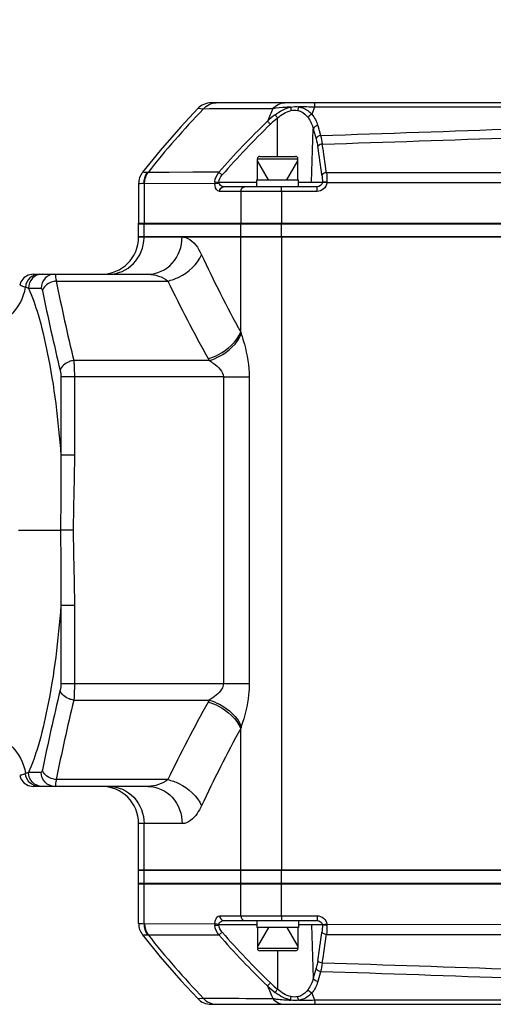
# Model space of a CAD drawing. Header units: millimetres. Extents: x 0 to 9512, y 0 to 6728.
# Tile 72 of 119: x 5804 to 5905, y 1258 to 1469. Entities that reach past the tile are written whole.
import ezdxf

# ---------------------------------------------------------------- set-up
doc = ezdxf.new("R2010")
doc.units = ezdxf.units.MM
doc.header["$LTSCALE"] = 523.16
doc.layers.get('0').update_dxf_attribs({"linetype": 'CONTINUOUS'})
for name, color, linetype in [('304102000094DXF_CONTINUOUS_LINE', 7, 'CONTINUOUS'), ('304102000129DXF_CONTINUOUS_LINE', 7, 'CONTINUOUS'), ('304105000066DXF_CONTINUOUS_LINE', 7, 'CONTINUOUS'), ('304106000105DXF_CONTINUOUS_LINE', 7, 'CONTINUOUS'), ('501023000065DXF_CONTINUOUS_LINE', 7, 'CONTINUOUS'), ('运动范围_DXF_DIMENSION', 7, 'CONTINUOUS')]:
    doc.layers.add(name, color=color, linetype=linetype)
doc.styles.get("Standard").update_dxf_attribs({"font": 'txt', "width": 0.7})
doc.dimstyles.new('DIMSTYLE_7', dxfattribs={"dimtxt": 80, "dimasz": 48, "dimexe": 1, "dimexo": 0, "dimtad": 1, "dimdsep": 46, "dimtxsty": 'Standard', "dimblk": '_FILLED', "dimblk1": '_FILLED', "dimblk2": '_FILLED', "dimcen": 0.09, "dimclrt": 5, "dimazin": 2, "dimtp": 2, "dimtm": 2, "dimtfac": 1, "dimtofl": 0, "dimtmove": 0, "dimatfit": 3, "dimldrblk": '_FILLED', "dimfxl": 0, "dimtolj": 1, "dimarcsym": 0})

# ---------------------------------------------------------------- blocks, each defined once
blk = doc.blocks.new('_FILLED')
at = {"color": 0, "linetype": 'ByBlock'}
blk.add_solid([(0, 0), (-1, 0.1667), (-1, -0.1667)], dxfattribs=at)
blk = doc.blocks.new('*D10')
at = {"layer": '运动范围_DXF_DIMENSION', "color": 2, "linetype": 'Continuous', "transparency": 16777216}
for p, q in [((4873.14, 1359.38), (7149.88, 2121.48)), ((6770.65, 1994.54), (4873.14, 1359.38)), ((6770.65, 1994.54), (6770.65, 1994.54))]:
    blk.add_line(p, q, dxfattribs=at)
at = {"layer": '运动范围_DXF_DIMENSION', "color": 2, "linetype": 'Continuous', "transparency": 16777216, "xscale": 48, "yscale": 48, "zscale": 48, "rotation": 198.507278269}
blk.add_blockref('_FILLED', (6770.65, 1994.54), dxfattribs=at)

msp = doc.modelspace()

# ---------------------------------------------------------------- linework, layer by layer
at = {"layer": '304102000094DXF_CONTINUOUS_LINE', "color": 7, "linetype": 'Continuous'}
for p, q in [((5829.287, 1422.384), (6206.872, 1422.384)), ((5806.662, 1414.384), (5831.313, 1414.384)), ((5831.313, 1304.384), (5806.662, 1304.384)), ((5829.285, 1286.384), (5829.285, 1296.384)), ((6206.872, 1286.384), (5829.287, 1286.384))]:
    msp.add_line(p, q, dxfattribs=at)
at = {"layer": '304102000094DXF_CONTINUOUS_LINE', "color": 9, "linetype": 'Continuous'}
for p, q in [((5851.202, 1401.93), (5851.202, 1422.384)), ((5859.947, 1422.384), (5859.947, 1286.384)), ((5811.568, 1412.919), (5835.557, 1412.92)), ((5805.611, 1411.384), (5808.342, 1411.384)), ((5844.459, 1395.848), (5815.352, 1395.848)), ((5815.493, 1392.313), (5812.578, 1392.313)), ((5812.578, 1392.313), (5812.578, 1375.524)), ((5847.488, 1392.312), (5815.493, 1392.313)), ((5815.493, 1392.313), (5815.493, 1375.524)), ((5847.488, 1392.313), (5853.023, 1392.313)), ((5847.488, 1392.312), (5847.488, 1326.455)), ((5853.023, 1392.313), (5853.023, 1326.455)), ((5815.493, 1375.524), (5812.578, 1375.524)), ((5803.449, 1359.383), (5812.519, 1359.383)), ((5815.239, 1359.383), (5812.519, 1359.383)), ((5815.493, 1343.244), (5812.578, 1343.244)), ((5812.578, 1343.244), (5812.578, 1326.455)), ((5815.493, 1343.244), (5815.493, 1326.455)), ((5812.578, 1326.455), (5853.023, 1326.455)), ((5815.352, 1322.919), (5844.46, 1322.92)), ((5851.202, 1286.384), (5851.202, 1316.838)), ((5808.342, 1307.384), (5805.611, 1307.384)), ((5835.557, 1305.848), (5811.568, 1305.848)), ((5838.629, 1296.384), (5829.285, 1296.384)), ((5830.45, 1286.384), (5830.45, 1296.384))]:
    msp.add_line(p, q, dxfattribs=at)
at = {"layer": '304102000094DXF_CONTINUOUS_LINE', "color": 7, "linetype": 'Continuous'}
for points in [[(5806.662, 1414.384), (5805.588, 1414.185), (5804.656, 1413.614), (5803.99, 1412.747), (5803.744, 1412.076)], [(5803.744, 1306.692), (5803.99, 1306.02), (5804.656, 1305.154), (5805.588, 1304.583), (5806.662, 1304.384)]]:
    msp.add_lwpolyline(points, dxfattribs=at)
at = {"layer": '304102000094DXF_CONTINUOUS_LINE', "color": 9, "linetype": 'Continuous'}
for points in [[(5851.202, 1401.93), (5851.269, 1401.717), (5851.338, 1401.505)], [(5844.214, 1396.273), (5844.335, 1396.06), (5844.459, 1395.848)], [(5844.46, 1322.92), (5844.335, 1322.707), (5844.214, 1322.495)], [(5851.338, 1317.263), (5851.269, 1317.051), (5851.202, 1316.838)]]:
    msp.add_lwpolyline(points, dxfattribs=at)
at = {"layer": '304102000094DXF_CONTINUOUS_LINE', "color": 7, "linetype": 'Continuous'}
for centre, start, end in [((5821.285, 1422.384), 270, 360), ((5821.285, 1296.384), 0, 90)]:
    msp.add_arc(centre, 8, start, end, dxfattribs=at)
at = {"layer": '304102000094DXF_CONTINUOUS_LINE', "color": 9, "linetype": 'Continuous'}
for centre, radius, start, end in [((5822.07, 1422.384), 8.38, 358.83343, 359.99943), ((6125.131, 1551.188), 311.954, 205.15697, 208.58497), ((6298.615, 1511.923), 497.008, 191.49013, 193.50598), ((6113.852, 1547.074), 308.942, 205.73678, 209.21716), ((6293.097, 1509.861), 494.492, 191.55648, 193.58315), ((6293.097, 1208.906), 494.492, 166.41685, 168.44352), ((6298.616, 1206.845), 497.008, 166.49402, 168.50987), ((6113.852, 1171.694), 308.942, 150.78284, 154.26322), ((6125.131, 1167.58), 311.954, 151.41503, 154.84303)]:
    msp.add_arc(centre, radius, start, end, dxfattribs=at)
for points, knots in [([(5822.916, 1414.384), (5824.831, 1414.384), (5828.871, 1416.156), (5830.408, 1420.217), (5830.448, 1422.213)], [0, 0, 0, 0, 0.4894819, 1, 1, 1, 1]), ([(5831.313, 1414.384), (5833.206, 1414.384), (5837.227, 1416.267), (5838.629, 1420.368), (5838.629, 1422.384)], [0, 0, 0, 0, 0.4842255, 1, 1, 1, 1]), ([(5838.629, 1422.384), (5839.005, 1422.384), (5840.946, 1421.883), (5842.104, 1419.989), (5842.767, 1418.576)], [0, 0, 0, 0, 0.1939805, 1, 1, 1, 1]), ([(5835.557, 1412.919), (5836.364, 1413.114), (5839.279, 1414.162), (5841.935, 1416.452), (5842.767, 1418.576)], [0, 0, 0, 0, 0.2668269, 1, 1, 1, 1]), ([(5807.905, 1414.384), (5807.189, 1414.384), (5805.697, 1413.802), (5805.025, 1412.356), (5804.965, 1411.635)], [0, 0, 0, 0, 0.4971605, 1, 1, 1, 1]), ([(5808.569, 1414.384), (5807.813, 1414.384), (5806.232, 1413.733), (5805.611, 1412.148), (5805.611, 1411.384)], [0, 0, 0, 0, 0.4975085, 1, 1, 1, 1]), ([(5811.284, 1414.384), (5810.531, 1414.384), (5808.956, 1413.729), (5808.342, 1412.147), (5808.342, 1411.384)], [0, 0, 0, 0, 0.4965265, 1, 1, 1, 1]), ([(5811.568, 1412.919), (5811.215, 1412.883), (5810.016, 1412.624), (5808.8, 1411.673), (5808.63, 1410.798)], [0, 0, 0, 0, 0.2847153, 1, 1, 1, 1]), ([(5811.284, 1414.384), (5811.421, 1414.384), (5811.44, 1413.633), (5811.539, 1413.282), (5811.568, 1412.919)], [0, 0, 0, 0, 0.2729473, 1, 1, 1, 1]), ([(5795.166, 1402.818), (5797.514, 1402.914), (5802.248, 1404.814), (5804.662, 1409.333), (5804.965, 1411.635)], [0, 0, 0, 0, 0.5029977, 1, 1, 1, 1]), ([(5803.741, 1412.076), (5803.798, 1412.177), (5804.332, 1411.704), (5804.668, 1411.747), (5804.965, 1411.635)], [0, 0, 0, 0, 0.2666231, 1, 1, 1, 1]), ([(5805.611, 1411.384), (5806.478, 1409.582), (5808.013, 1405.005), (5810.818, 1393.112), (5812.04, 1382.921), (5812.578, 1375.524)], [0, 0, 0, 0, 0.1636299, 0.3930468, 1, 1, 1, 1]), ([(5808.342, 1411.384), (5808.415, 1411.384), (5808.559, 1411.142), (5808.599, 1410.946), (5808.63, 1410.798)], [0, 0, 0, 0, 0.3222182, 1, 1, 1, 1]), ([(5844.214, 1396.273), (5844.985, 1396.488), (5847.807, 1397.613), (5850.321, 1399.864), (5851.202, 1401.93)], [0, 0, 0, 0, 0.2627172, 1, 1, 1, 1]), ([(5844.459, 1395.848), (5845.213, 1396.073), (5847.99, 1397.23), (5850.44, 1399.466), (5851.338, 1401.505)], [0, 0, 0, 0, 0.2609243, 1, 1, 1, 1]), ([(5851.338, 1401.505), (5851.572, 1400.8), (5852.486, 1397.818), (5853.02, 1394.691), (5853.023, 1392.313)], [0, 0, 0, 0, 0.2380516, 1, 1, 1, 1]), ([(5815.352, 1395.848), (5815.006, 1395.807), (5813.818, 1395.526), (5812.633, 1394.593), (5812.436, 1393.727)], [0, 0, 0, 0, 0.2820439, 1, 1, 1, 1]), ([(5815.352, 1395.848), (5815.377, 1395.596), (5815.466, 1394.42), (5815.493, 1393.239), (5815.493, 1392.313)], [0, 0, 0, 0, 0.2144978, 1, 1, 1, 1]), ([(5844.459, 1395.848), (5844.78, 1395.642), (5846.032, 1394.78), (5847.487, 1393.499), (5847.488, 1392.312)], [0, 0, 0, 0, 0.2431962, 1, 1, 1, 1]), ([(5812.578, 1343.244), (5812.04, 1335.847), (5810.818, 1325.656), (5808.013, 1313.763), (5806.478, 1309.186), (5805.611, 1307.384)], [0, 0, 0, 0, 0.6069532, 0.83637, 1, 1, 1, 1]), ([(5815.493, 1326.455), (5815.493, 1326.13), (5815.481, 1324.951), (5815.434, 1323.77), (5815.352, 1322.919)], [0, 0, 0, 0, 0.275502, 1, 1, 1, 1]), ([(5847.488, 1326.455), (5847.488, 1326.039), (5846.866, 1324.47), (5845.451, 1323.559), (5844.46, 1322.92)], [0, 0, 0, 0, 0.2607547, 1, 1, 1, 1]), ([(5853.023, 1326.455), (5853.023, 1325.648), (5852.851, 1322.522), (5852.069, 1319.461), (5851.338, 1317.263)], [0, 0, 0, 0, 0.2584436, 1, 1, 1, 1]), ([(5815.352, 1322.919), (5815.006, 1322.961), (5813.818, 1323.242), (5812.633, 1324.174), (5812.436, 1325.041)], [0, 0, 0, 0, 0.2820439, 1, 1, 1, 1]), ([(5844.214, 1322.495), (5844.985, 1322.28), (5847.807, 1321.155), (5850.321, 1318.904), (5851.202, 1316.838)], [0, 0, 0, 0, 0.2627172, 1, 1, 1, 1]), ([(5844.459, 1322.919), (5845.213, 1322.695), (5847.99, 1321.538), (5850.44, 1319.302), (5851.338, 1317.263)], [0, 0, 0, 0, 0.2609242, 1, 1, 1, 1]), ([(5795.166, 1315.95), (5797.514, 1315.854), (5802.249, 1313.954), (5804.663, 1309.435), (5804.965, 1307.133)], [0, 0, 0, 0, 0.5029976, 1, 1, 1, 1]), ([(5804.965, 1307.133), (5804.797, 1307.07), (5804.394, 1306.911), (5803.971, 1306.799), (5803.741, 1306.692)], [0, 0, 0, 0, 0.4150754, 1, 1, 1, 1]), ([(5807.905, 1304.384), (5807.189, 1304.384), (5805.697, 1304.965), (5805.025, 1306.411), (5804.965, 1307.133)], [0, 0, 0, 0, 0.4971615, 1, 1, 1, 1]), ([(5808.569, 1304.384), (5807.813, 1304.384), (5806.232, 1305.034), (5805.611, 1306.62), (5805.611, 1307.384)], [0, 0, 0, 0, 0.4975086, 1, 1, 1, 1]), ([(5808.63, 1307.97), (5808.599, 1307.821), (5808.559, 1307.626), (5808.415, 1307.384), (5808.342, 1307.384)], [0, 0, 0, 0, 0.6776597, 1, 1, 1, 1]), ([(5811.284, 1304.384), (5810.531, 1304.384), (5808.956, 1305.038), (5808.342, 1306.621), (5808.342, 1307.384)], [0, 0, 0, 0, 0.4965265, 1, 1, 1, 1]), ([(5811.568, 1305.848), (5811.215, 1305.884), (5810.016, 1306.144), (5808.8, 1307.094), (5808.63, 1307.97)], [0, 0, 0, 0, 0.2847153, 1, 1, 1, 1]), ([(5811.568, 1305.848), (5811.539, 1305.486), (5811.44, 1305.135), (5811.421, 1304.384), (5811.284, 1304.384)], [0, 0, 0, 0, 0.7270097, 1, 1, 1, 1]), ([(5835.557, 1305.848), (5836.364, 1305.654), (5839.279, 1304.605), (5841.935, 1302.316), (5842.767, 1300.191)], [0, 0, 0, 0, 0.2668278, 1, 1, 1, 1]), ([(5822.916, 1304.384), (5824.856, 1304.384), (5828.953, 1302.559), (5830.45, 1298.408), (5830.45, 1296.384)], [0, 0, 0, 0, 0.4893998, 1, 1, 1, 1]), ([(5831.313, 1304.384), (5833.206, 1304.384), (5837.227, 1302.501), (5838.629, 1298.4), (5838.629, 1296.384)], [0, 0, 0, 0, 0.4842255, 1, 1, 1, 1]), ([(5842.767, 1300.191), (5842.501, 1299.625), (5841.62, 1297.985), (5839.922, 1296.383), (5838.629, 1296.384)], [0, 0, 0, 0, 0.3262556, 1, 1, 1, 1])]:
    msp.add_open_spline(points, degree=3, knots=knots, dxfattribs=at)
for points in [[(5831.313, 1414.384), (5832.81, 1414.384), (5834.387, 1413.854), (5835.557, 1412.92)], [(5804.965, 1411.635), (5805.184, 1411.56), (5805.4, 1411.477), (5805.611, 1411.384)], [(5812.436, 1393.727), (5812.547, 1393.266), (5812.578, 1392.787), (5812.578, 1392.313)], [(5812.578, 1375.524), (5812.663, 1370.144), (5812.519, 1364.763), (5812.519, 1359.383)], [(5815.493, 1375.524), (5815.493, 1370.143), (5815.24, 1364.764), (5815.239, 1359.383)], [(5812.519, 1359.383), (5812.519, 1354.003), (5812.663, 1348.623), (5812.578, 1343.244)], [(5815.239, 1359.383), (5815.24, 1354.002), (5815.493, 1348.624), (5815.493, 1343.244)], [(5812.578, 1326.455), (5812.578, 1325.981), (5812.547, 1325.501), (5812.436, 1325.041)], [(5805.611, 1307.384), (5805.4, 1307.291), (5805.184, 1307.208), (5804.965, 1307.133)], [(5835.557, 1305.848), (5834.387, 1304.914), (5832.81, 1304.384), (5831.313, 1304.384)]]:
    msp.add_open_spline(points, degree=3, dxfattribs=at)
at = {"layer": '304102000129DXF_CONTINUOUS_LINE', "color": 7, "linetype": 'Continuous'}
for p, q in [((5920.898, 1451.184), (5844.871, 1451.184)), ((5829.285, 1433.815), (5829.285, 1425.184)), ((5867.637, 1433.184), (5847.536, 1433.184)), ((5829.285, 1425.184), (6206.872, 1425.184)), ((5829.285, 1283.584), (6206.872, 1283.584)), ((5829.285, 1274.952), (5829.285, 1283.584)), ((5847.536, 1275.584), (5867.637, 1275.584)), ((5844.871, 1257.584), (5920.898, 1257.584))]:
    msp.add_line(p, q, dxfattribs=at)
at = {"layer": '304102000129DXF_CONTINUOUS_LINE', "color": 9, "linetype": 'Continuous'}
for p, q in [((5843.174, 1449.867), (5841.988, 1449.956)), ((5920.789, 1450.248), (5867.071, 1450.248)), ((5859.138, 1439.684), (5859.138, 1447.942)), ((5866.415, 1434.149), (5866.8, 1445.583)), ((5866.8, 1445.583), (5867.408, 1443.448)), ((5867.755, 1446.314), (5868.362, 1444.179)), ((5846.515, 1436.283), (5831.311, 1436.252)), ((5830.45, 1433.869), (5830.45, 1425.184)), ((5845.637, 1433.796), (5830.571, 1433.873)), ((5846.528, 1434.149), (5854.688, 1434.149)), ((5863.588, 1434.149), (5868.739, 1434.149)), ((5868.739, 1434.149), (5868.735, 1434.087)), ((5869.699, 1433.99), (5868.735, 1434.087)), ((5948.742, 1434.064), (5869.699, 1433.99)), ((5867.639, 1432.184), (5846.648, 1432.184)), ((5851.202, 1432.184), (5851.202, 1425.184)), ((5859.947, 1432.184), (5859.947, 1425.184)), ((5830.45, 1274.899), (5830.45, 1283.584)), ((5851.202, 1276.584), (5851.202, 1283.584)), ((5859.947, 1276.584), (5859.947, 1283.584)), ((5846.648, 1276.584), (5867.639, 1276.584)), ((5830.571, 1274.895), (5845.637, 1274.972)), ((5854.688, 1274.619), (5846.528, 1274.619)), ((5868.739, 1274.619), (5863.588, 1274.619)), ((5866.415, 1274.619), (5866.8, 1263.185)), ((5869.699, 1274.778), (5868.735, 1274.681)), ((5868.735, 1274.681), (5868.739, 1274.619)), ((5869.699, 1274.778), (5948.742, 1274.703)), ((5831.311, 1272.516), (5846.515, 1272.485)), ((5859.138, 1269.084), (5859.138, 1260.826)), ((5867.408, 1265.32), (5866.8, 1263.185)), ((5868.362, 1264.588), (5867.755, 1262.453)), ((5841.988, 1258.811), (5843.174, 1258.901)), ((5867.071, 1258.52), (5920.789, 1258.52))]:
    msp.add_line(p, q, dxfattribs=at)
at = {"layer": '304102000129DXF_CONTINUOUS_LINE', "color": 7, "linetype": 'Continuous'}
for points in [[(5841.988, 1449.956), (5838.336, 1446.04), (5833.913, 1440.957), (5830.131, 1436.275)], [(5830.131, 1272.493), (5833.913, 1267.81), (5838.336, 1262.727), (5841.988, 1258.811)]]:
    msp.add_lwpolyline(points, dxfattribs=at)
at = {"layer": '304102000129DXF_CONTINUOUS_LINE', "color": 9, "linetype": 'Continuous'}
for points in [[(5846.515, 1436.283), (5840.946, 1436.269), (5835.872, 1436.259), (5831.311, 1436.252)], [(5830.571, 1433.873), (5830.511, 1433.872), (5830.45, 1433.869)], [(5846.528, 1433.99), (5846.52, 1434.069), (5846.528, 1434.149)], [(5869.707, 1434.156), (5869.704, 1434.073), (5869.699, 1433.99)], [(5830.45, 1274.899), (5830.511, 1274.896), (5830.571, 1274.895)], [(5846.528, 1274.619), (5846.52, 1274.695), (5846.528, 1274.778)], [(5869.699, 1274.778), (5869.704, 1274.695), (5869.707, 1274.612)], [(5831.311, 1272.516), (5835.872, 1272.509), (5840.946, 1272.498), (5846.515, 1272.485)]]:
    msp.add_lwpolyline(points, dxfattribs=at)
at = {"layer": '304102000129DXF_CONTINUOUS_LINE', "color": 7, "linetype": 'Continuous'}
for centre, start, end in [((5844.871, 1447.184), 90, 136.12227), ((5833.285, 1433.815), 142.0598, 180), ((5833.285, 1274.952), 180, 217.9402), ((5844.871, 1261.584), 223.87773, 270)]:
    msp.add_arc(centre, 4, start, end, dxfattribs=at)
at = {"layer": '304102000129DXF_CONTINUOUS_LINE', "color": 9, "linetype": 'Continuous'}
for centre, radius, start, end in [((5972.356, 1325.33), 179.437, 136.04873, 141.81745), ((5950.95, 1408.775), 101.568, 156.09265, 157.75031), ((5871.016, 1432.328), 20.498, 127.33001, 133.35209), ((5864.097, 1379.998), 70.313, 87.57567, 90.30572), ((5952.163, 1415.153), 92.045, 157.58672, 158.59283), ((5980.961, 1318.675), 178.626, 133.96969, 138.82183), ((5980.925, 1318.764), 177.629, 133.9764, 138.83047), ((5871.422, 1432.27), 19.912, 128.09042, 134.01422), ((5430.809, 14797.846), 13360.833, 271.876711, 272.2381887), ((5533.43, 12028.639), 10591.618, 271.8140912, 272.2637821), ((5422.074, 1373.382), 451.941, 7.98879, 8.77524), ((5429.912, 1374.042), 443.058, 7.99644, 8.79483), ((5831.17, 1434.42), 1.837, 85.61432, 89.79638), ((5848.063, 1433.977), 2.433, 174.27153, 184.27801), ((5848.053, 1274.79), 2.423, 175.69789, 185.75006), ((5980.925, 1390.003), 177.629, 221.16953, 226.0236), ((5429.913, 1334.726), 443.057, 351.20517, 352.00356), ((5831.17, 1274.347), 1.836, 270.20344, 274.38586), ((5972.356, 1383.438), 179.437, 218.18255, 223.95127), ((5980.961, 1390.093), 178.626, 221.17817, 226.03031), ((5422.074, 1335.386), 451.94, 351.22476, 352.01122), ((5430.79, -12089.612), 13361.367, 87.7618186, 88.1232819), ((5533.417, -9320.228), 10591.975, 87.7362255, 88.1859013), ((5871.016, 1276.439), 20.497, 226.64785, 232.67002), ((5950.951, 1299.993), 101.569, 202.24977, 203.90743), ((5871.421, 1276.497), 19.911, 225.98565, 231.90962), ((5864.097, 1328.789), 70.332, 269.6943, 272.42349), ((5952.166, 1293.612), 92.047, 201.40485, 202.41097)]:
    msp.add_arc(centre, radius, start, end, dxfattribs=at)
for points in [[(5843.174, 1449.867), (5843.832, 1450.648), (5844.919, 1451.184), (5845.94, 1451.184)], [(5858.096, 1449.936), (5858.697, 1450.662), (5859.689, 1451.184), (5860.63, 1451.184)], [(5858.586, 1448.627), (5859.593, 1449.393), (5860.762, 1450.04), (5862.005, 1450.275)], [(5859.138, 1447.942), (5859.957, 1448.663), (5860.931, 1449.306), (5861.998, 1449.537)], [(5862.005, 1450.275), (5861.945, 1450.06), (5861.944, 1449.815), (5862.026, 1449.608)], [(5861.998, 1449.537), (5862.462, 1449.637), (5862.956, 1449.656), (5863.421, 1449.563)], [(5862.005, 1450.275), (5862.563, 1450.404), (5863.164, 1450.435), (5863.722, 1450.31)], [(5863.722, 1450.31), (5863.571, 1450.127), (5863.442, 1449.868), (5863.492, 1449.636)], [(5866.468, 1448.749), (5866.188, 1448.652), (5865.759, 1448.398), (5865.845, 1448.115)], [(5866.468, 1448.749), (5867.049, 1448.038), (5867.503, 1447.197), (5867.755, 1446.314)], [(5865.666, 1448.018), (5866.19, 1447.292), (5866.584, 1446.452), (5866.8, 1445.583)], [(5867.755, 1446.314), (5867.357, 1446.264), (5866.896, 1445.972), (5866.8, 1445.583)], [(5868.362, 1444.179), (5867.965, 1444.129), (5867.503, 1443.837), (5867.408, 1443.448)], [(5867.408, 1443.448), (5867.563, 1442.903), (5867.674, 1442.344), (5867.761, 1441.784)], [(5868.362, 1444.179), (5868.521, 1443.571), (5868.635, 1442.951), (5868.724, 1442.329)], [(5830.45, 1433.869), (5830.444, 1434.701), (5830.703, 1435.573), (5831.177, 1436.257)], [(5830.571, 1433.873), (5830.571, 1434.703), (5830.836, 1435.57), (5831.311, 1436.252)], [(5845.642, 1434.22), (5845.717, 1434.963), (5846.037, 1435.709), (5846.515, 1436.283)], [(5869.629, 1436.192), (5869.7, 1435.517), (5869.719, 1434.835), (5869.707, 1434.156)], [(5948.901, 1436.152), (5922.477, 1436.166), (5896.053, 1436.179), (5869.629, 1436.192)], [(5846.528, 1434.149), (5846.585, 1434.71), (5846.841, 1435.271), (5847.212, 1435.696)], [(5868.735, 1434.087), (5868.684, 1433.616), (5868.111, 1433.184), (5867.637, 1433.184)], [(5868.662, 1435.677), (5868.733, 1435.172), (5868.752, 1434.659), (5868.739, 1434.149)], [(5846.648, 1432.184), (5846.648, 1432.63), (5847.09, 1433.184), (5847.536, 1433.184)], [(5851.202, 1432.184), (5851.202, 1432.626), (5851.632, 1433.184), (5852.074, 1433.184)], [(5846.648, 1276.584), (5846.648, 1276.138), (5847.09, 1275.584), (5847.536, 1275.584)], [(5851.202, 1276.584), (5851.202, 1276.141), (5851.632, 1275.584), (5852.074, 1275.584)], [(5867.637, 1275.584), (5868.111, 1275.584), (5868.684, 1275.152), (5868.735, 1274.681)], [(5830.45, 1274.899), (5830.444, 1274.067), (5830.702, 1273.194), (5831.177, 1272.511)], [(5830.571, 1274.895), (5830.571, 1274.065), (5830.836, 1273.197), (5831.311, 1272.516)], [(5846.515, 1272.485), (5846.037, 1273.059), (5845.717, 1273.805), (5845.642, 1274.548)], [(5847.212, 1273.072), (5846.841, 1273.496), (5846.585, 1274.058), (5846.528, 1274.619)], [(5868.739, 1274.619), (5868.752, 1274.109), (5868.733, 1273.596), (5868.662, 1273.091)], [(5869.707, 1274.612), (5869.719, 1273.933), (5869.7, 1273.251), (5869.629, 1272.575)], [(5869.629, 1272.575), (5896.053, 1272.589), (5922.477, 1272.602), (5948.901, 1272.616)], [(5867.761, 1266.984), (5867.674, 1266.423), (5867.563, 1265.865), (5867.408, 1265.32)], [(5868.362, 1264.588), (5867.965, 1264.639), (5867.503, 1264.93), (5867.408, 1265.32)], [(5868.724, 1266.438), (5868.635, 1265.816), (5868.521, 1265.196), (5868.362, 1264.588)], [(5866.8, 1263.185), (5866.584, 1262.316), (5866.19, 1261.476), (5865.666, 1260.75)], [(5867.755, 1262.453), (5867.503, 1261.571), (5867.049, 1260.73), (5866.468, 1260.019)], [(5867.755, 1262.453), (5867.357, 1262.503), (5866.896, 1262.795), (5866.8, 1263.185)], [(5861.998, 1259.231), (5860.931, 1259.463), (5859.957, 1260.104), (5859.138, 1260.826)], [(5866.468, 1260.019), (5866.188, 1260.115), (5865.759, 1260.37), (5865.846, 1260.653)], [(5843.174, 1258.901), (5843.832, 1258.12), (5844.919, 1257.584), (5845.94, 1257.584)], [(5858.096, 1258.831), (5858.697, 1258.106), (5859.689, 1257.584), (5860.63, 1257.584)], [(5862.005, 1258.493), (5860.762, 1258.729), (5859.592, 1259.374), (5858.586, 1260.141)], [(5862.005, 1258.493), (5861.945, 1258.707), (5861.944, 1258.953), (5862.026, 1259.16)], [(5863.421, 1259.204), (5862.956, 1259.112), (5862.462, 1259.13), (5861.998, 1259.231)], [(5863.722, 1258.458), (5863.164, 1258.332), (5862.563, 1258.363), (5862.005, 1258.493)], [(5863.722, 1258.458), (5863.571, 1258.641), (5863.442, 1258.9), (5863.492, 1259.132)]]:
    msp.add_open_spline(points, degree=3, dxfattribs=at)
for points, knots in [([(5867.071, 1450.248), (5867.076, 1450.48), (5867.177, 1450.678), (5867.035, 1451.184), (5867.116, 1451.184)], [0, 0, 0, 0, 0.7414085, 1, 1, 1, 1]), ([(5858.096, 1449.936), (5856.714, 1449.927), (5851.739, 1449.897), (5846.765, 1449.874), (5843.174, 1449.867)], [0, 0, 0, 0, 0.2780101, 1, 1, 1, 1]), ([(5862.005, 1450.275), (5861.628, 1450.261), (5860.322, 1450.198), (5859.016, 1450.081), (5858.096, 1449.936)], [0, 0, 0, 0, 0.2883163, 1, 1, 1, 1]), ([(5858.586, 1448.627), (5858.613, 1448.596), (5858.778, 1448.401), (5858.936, 1448.2), (5859.065, 1448.029)], [0, 0, 0, 0, 0.1625747, 1, 1, 1, 1]), ([(5863.421, 1449.563), (5863.661, 1449.516), (5864.547, 1449.232), (5865.268, 1448.567), (5865.666, 1448.018)], [0, 0, 0, 0, 0.264659, 1, 1, 1, 1]), ([(5863.722, 1450.31), (5864.002, 1450.264), (5865.04, 1449.995), (5865.949, 1449.333), (5866.468, 1448.749)], [0, 0, 0, 0, 0.2665495, 1, 1, 1, 1]), ([(5856.945, 1447.233), (5856.974, 1447.207), (5857.163, 1447.028), (5857.345, 1446.84), (5857.495, 1446.678)], [0, 0, 0, 0, 0.1510053, 1, 1, 1, 1]), ([(5868.724, 1442.329), (5868.424, 1442.298), (5868.02, 1442.169), (5867.788, 1441.856), (5867.761, 1441.784)], [0, 0, 0, 0, 0.7977982, 1, 1, 1, 1]), ([(5831.177, 1436.257), (5831.025, 1436.258), (5830.676, 1436.261), (5830.327, 1436.267), (5830.131, 1436.275)], [0, 0, 0, 0, 0.4355154, 1, 1, 1, 1]), ([(5846.515, 1436.283), (5846.546, 1436.259), (5846.751, 1436.097), (5846.949, 1435.925), (5847.113, 1435.776)], [0, 0, 0, 0, 0.1504626, 1, 1, 1, 1]), ([(5869.629, 1436.192), (5869.519, 1436.182), (5869.162, 1436.114), (5868.763, 1435.918), (5868.662, 1435.677)], [0, 0, 0, 0, 0.2963211, 1, 1, 1, 1]), ([(5830.45, 1433.869), (5830.281, 1433.859), (5829.894, 1433.849), (5829.504, 1433.795), (5829.285, 1433.815)], [0, 0, 0, 0, 0.4349252, 1, 1, 1, 1]), ([(5845.637, 1433.796), (5845.679, 1433.816), (5845.923, 1433.919), (5846.194, 1433.958), (5846.41, 1433.948)], [0, 0, 0, 0, 0.177966, 1, 1, 1, 1]), ([(5846.648, 1432.184), (5846.531, 1432.184), (5845.869, 1432.44), (5845.692, 1433.248), (5845.637, 1433.796)], [0, 0, 0, 0, 0.1753754, 1, 1, 1, 1]), ([(5845.642, 1434.22), (5845.686, 1434.219), (5845.943, 1434.207), (5846.2, 1434.182), (5846.413, 1434.155)], [0, 0, 0, 0, 0.1689879, 1, 1, 1, 1]), ([(5847.536, 1433.184), (5847.217, 1433.184), (5846.734, 1433.432), (5846.554, 1433.859), (5846.528, 1433.99)], [0, 0, 0, 0, 0.705416, 1, 1, 1, 1]), ([(5869.699, 1433.99), (5869.65, 1433.504), (5869.144, 1432.539), (5868.129, 1432.184), (5867.639, 1432.184)], [0, 0, 0, 0, 0.4992936, 1, 1, 1, 1]), ([(5869.707, 1434.156), (5869.599, 1434.158), (5869.277, 1434.161), (5868.953, 1434.177), (5868.739, 1434.149)], [0, 0, 0, 0, 0.332157, 1, 1, 1, 1]), ([(5859.947, 1432.184), (5859.947, 1432.42), (5859.992, 1432.773), (5859.913, 1433.027), (5859.971, 1433.184), (5859.945, 1433.184)], [0, 0, 0, 0, 0.7071036, 0.9233824, 1, 1, 1, 1]), ([(5867.639, 1432.184), (5867.639, 1432.42), (5867.684, 1432.773), (5867.605, 1433.027), (5867.662, 1433.184), (5867.637, 1433.184)], [0, 0, 0, 0, 0.707193, 0.9237001, 1, 1, 1, 1]), ([(5845.637, 1274.972), (5845.66, 1275.199), (5845.759, 1275.809), (5846.22, 1276.584), (5846.648, 1276.584)], [0, 0, 0, 0, 0.3471813, 1, 1, 1, 1]), ([(5846.528, 1274.778), (5846.554, 1274.909), (5846.731, 1275.338), (5847.217, 1275.584), (5847.536, 1275.584)], [0, 0, 0, 0, 0.2957578, 1, 1, 1, 1]), ([(5859.947, 1276.584), (5859.947, 1276.348), (5859.992, 1275.995), (5859.913, 1275.741), (5859.971, 1275.584), (5859.945, 1275.584)], [0, 0, 0, 0, 0.7071036, 0.9233824, 1, 1, 1, 1]), ([(5867.639, 1276.584), (5867.639, 1276.348), (5867.684, 1275.994), (5867.605, 1275.741), (5867.662, 1275.584), (5867.637, 1275.584)], [0, 0, 0, 0, 0.7071928, 0.9237, 1, 1, 1, 1]), ([(5867.639, 1276.584), (5868.129, 1276.584), (5869.144, 1276.229), (5869.65, 1275.264), (5869.699, 1274.778)], [0, 0, 0, 0, 0.5007075, 1, 1, 1, 1]), ([(5829.285, 1274.952), (5829.284, 1274.928), (5829.444, 1274.982), (5829.604, 1274.918), (5830.002, 1274.934), (5830.281, 1274.909), (5830.45, 1274.899)], [0, 0, 0, 0, 0.0630501, 0.2517745, 0.5650731, 1, 1, 1, 1]), ([(5845.637, 1274.972), (5845.679, 1274.951), (5845.922, 1274.849), (5846.194, 1274.81), (5846.41, 1274.82)], [0, 0, 0, 0, 0.1780194, 1, 1, 1, 1]), ([(5845.642, 1274.548), (5845.686, 1274.549), (5845.943, 1274.561), (5846.2, 1274.585), (5846.413, 1274.612)], [0, 0, 0, 0, 0.169032, 1, 1, 1, 1]), ([(5869.629, 1272.575), (5869.519, 1272.586), (5869.162, 1272.654), (5868.763, 1272.85), (5868.662, 1273.091)], [0, 0, 0, 0, 0.2963361, 1, 1, 1, 1]), ([(5869.707, 1274.612), (5869.599, 1274.61), (5869.277, 1274.607), (5868.953, 1274.591), (5868.739, 1274.619)], [0, 0, 0, 0, 0.3321729, 1, 1, 1, 1]), ([(5830.131, 1272.493), (5830.109, 1272.492), (5830.828, 1272.516), (5830.85, 1272.51), (5831.177, 1272.511)], [0, 0, 0, 0, 0.0629071, 1, 1, 1, 1]), ([(5846.515, 1272.485), (5846.546, 1272.509), (5846.752, 1272.671), (5846.949, 1272.843), (5847.113, 1272.992)], [0, 0, 0, 0, 0.1504371, 1, 1, 1, 1]), ([(5868.724, 1266.438), (5868.424, 1266.469), (5868.02, 1266.598), (5867.788, 1266.912), (5867.761, 1266.984)], [0, 0, 0, 0, 0.7977973, 1, 1, 1, 1]), ([(5856.945, 1261.535), (5856.974, 1261.561), (5857.163, 1261.74), (5857.345, 1261.927), (5857.495, 1262.089)], [0, 0, 0, 0, 0.1510052, 1, 1, 1, 1]), ([(5858.586, 1260.141), (5858.613, 1260.172), (5858.778, 1260.367), (5858.936, 1260.568), (5859.065, 1260.738)], [0, 0, 0, 0, 0.1625524, 1, 1, 1, 1]), ([(5865.666, 1260.75), (5865.268, 1260.201), (5864.547, 1259.536), (5863.661, 1259.252), (5863.421, 1259.204)], [0, 0, 0, 0, 0.7353896, 1, 1, 1, 1]), ([(5843.174, 1258.901), (5844.277, 1258.899), (5849.251, 1258.885), (5854.225, 1258.857), (5858.096, 1258.831)], [0, 0, 0, 0, 0.2216871, 1, 1, 1, 1]), ([(5858.096, 1258.831), (5858.368, 1258.789), (5859.665, 1258.613), (5860.973, 1258.53), (5862.005, 1258.493)], [0, 0, 0, 0, 0.2104226, 1, 1, 1, 1]), ([(5866.468, 1260.019), (5865.949, 1259.435), (5865.04, 1258.773), (5864.002, 1258.503), (5863.722, 1258.458)], [0, 0, 0, 0, 0.7335377, 1, 1, 1, 1]), ([(5867.071, 1258.52), (5867.076, 1258.288), (5867.177, 1258.09), (5867.035, 1257.584), (5867.116, 1257.584)], [0, 0, 0, 0, 0.7414094, 1, 1, 1, 1])]:
    msp.add_open_spline(points, degree=3, knots=knots, dxfattribs=at)
at = {"layer": '304105000066DXF_CONTINUOUS_LINE', "color": 7, "linetype": 'Continuous'}
for p, q in [((5854.688, 1434.684), (5863.588, 1434.684)), ((5854.688, 1433.184), (5854.688, 1434.684)), ((5863.588, 1433.184), (5863.588, 1434.684)), ((5854.688, 1275.584), (5854.688, 1274.084)), ((5863.588, 1275.584), (5863.588, 1274.084)), ((5863.588, 1274.084), (5854.688, 1274.084))]:
    msp.add_line(p, q, dxfattribs=at)
at = {"layer": '304106000105DXF_CONTINUOUS_LINE', "color": 7, "linetype": 'Continuous'}
for p, q in [((5829.285, 1425.384), (6206.872, 1425.384)), ((5829.285, 1422.384), (5829.285, 1425.384)), ((6206.872, 1422.384), (5829.285, 1422.384)), ((5829.285, 1286.384), (6206.872, 1286.384)), ((5829.285, 1283.384), (5829.285, 1286.384)), ((6206.872, 1283.384), (5829.285, 1283.384))]:
    msp.add_line(p, q, dxfattribs=at)
at = {"layer": '304106000105DXF_CONTINUOUS_LINE', "color": 9, "linetype": 'Continuous'}
for p, q in [((5830.45, 1422.384), (5830.45, 1425.384)), ((5851.202, 1422.384), (5851.202, 1425.384)), ((5859.947, 1422.384), (5859.947, 1425.384)), ((5830.45, 1283.384), (5830.45, 1286.384)), ((5851.202, 1283.384), (5851.202, 1286.384)), ((5859.947, 1283.384), (5859.947, 1286.384))]:
    msp.add_line(p, q, dxfattribs=at)
at = {"layer": '501023000065DXF_CONTINUOUS_LINE', "color": 9, "linetype": 'Continuous'}
for p, q in [((5854.778, 1439.184), (5863.498, 1439.184)), ((5863.498, 1269.584), (5854.778, 1269.584))]:
    msp.add_line(p, q, dxfattribs=at)
at = {"layer": '501023000065DXF_CONTINUOUS_LINE', "color": 7, "linetype": 'Continuous'}
for p, q in [((5854.778, 1434.684), (5854.778, 1439.184)), ((5855.278, 1439.684), (5862.998, 1439.684)), ((5863.498, 1434.684), (5863.498, 1439.184)), ((5854.778, 1274.084), (5854.778, 1269.584)), ((5863.498, 1274.084), (5863.498, 1269.584)), ((5862.998, 1269.084), (5855.278, 1269.084))]:
    msp.add_line(p, q, dxfattribs=at)
at = {"layer": '501023000065DXF_CONTINUOUS_LINE', "color": 2, "linetype": 'Continuous'}
for p, q in [((5857.138, 1434.684), (5854.778, 1438.772)), ((5861.138, 1434.684), (5863.498, 1438.772)), ((5857.138, 1274.084), (5854.778, 1269.996)), ((5861.138, 1274.084), (5863.498, 1269.996))]:
    msp.add_line(p, q, dxfattribs=at)
at = {"layer": '501023000065DXF_CONTINUOUS_LINE', "color": 7, "linetype": 'Continuous'}
for centre, start, end in [((5855.278, 1439.184), 90, 180), ((5862.998, 1439.184), 0, 90), ((5855.278, 1269.584), 180, 270), ((5862.998, 1269.584), 270, 360)]:
    msp.add_arc(centre, 0.5, start, end, dxfattribs=at)

# ---------------------------------------------------------------- dimensions: what is measured, and where the dimension line sits
at = {"layer": '运动范围_DXF_DIMENSION', "color": 2, "linetype": 'Continuous'}
dim = msp.add_radius_dim(center=(4873.138, 1359.384), mpoint=(6770.655, 1994.545), text='R<>', dimstyle='DIMSTYLE_7', override={"dimpost": '<>'}, dxfattribs=at)
dim.commit()
dim.dimension.update_dxf_attribs({"geometry": '*D10', "text_midpoint": (6878.008, 2051.57), "dimtype": 164})

doc.saveas('drawing.dxf')
